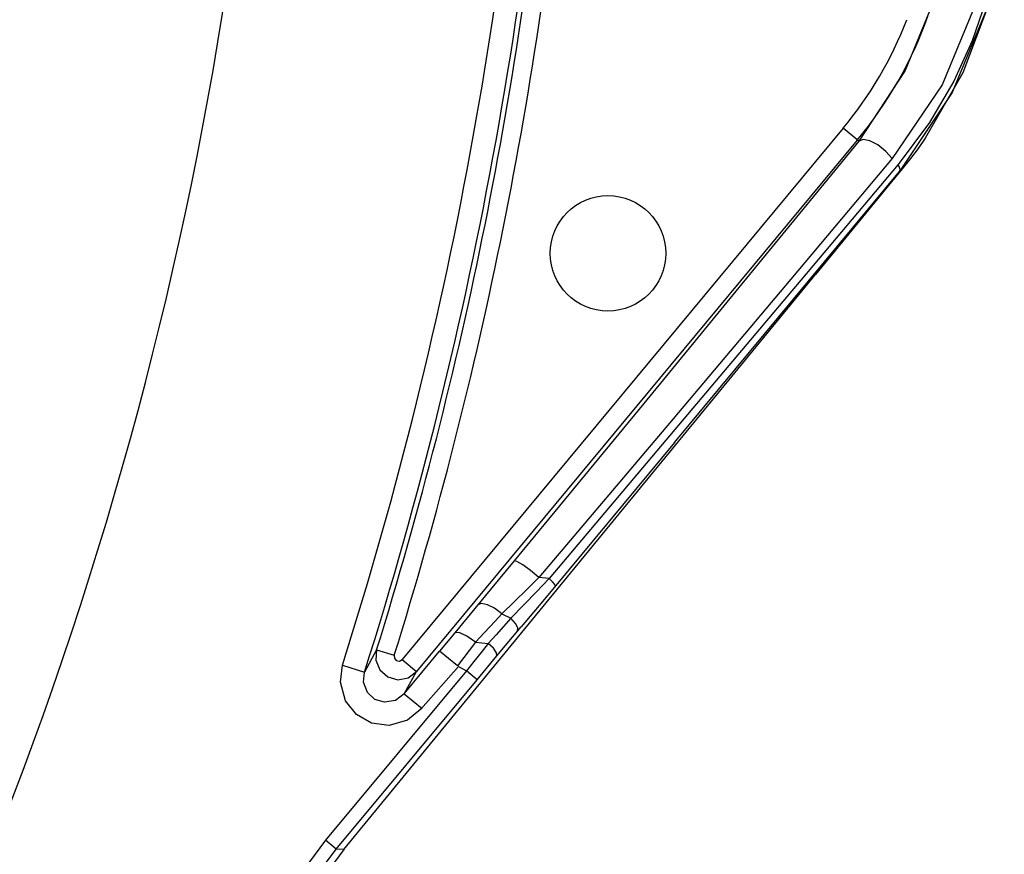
# Model space of a CAD drawing. Extents: x 40.7 to 137.4, y -250.8 to -221.5.
# Tile 144 of 256: x 61.8342 to 61.8862, y -240.148 to -240.1039. Entities that reach past the tile are written whole.
import ezdxf

# ---------------------------------------------------------------- set-up
doc = ezdxf.new("R2010")
doc.units = 0
doc.header["$MEASUREMENT"] = 0
doc.layers.get('0').update_dxf_attribs({"linetype": 'CONTINUOUS'})

msp = doc.modelspace()

# ---------------------------------------------------------------- linework, layer by layer
at = {"color": 6, "linetype": 'Continuous'}
for p, q in [((61.88400558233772, -240.1067055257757), (61.88201080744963, -240.1101617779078)), ((61.88343601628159, -240.1077527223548), (61.8806442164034, -240.1119265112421)), ((61.87766880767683, -240.1096364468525), (61.85437269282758, -240.1377048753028)), ((61.87849514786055, -240.1103222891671), (61.87766880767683, -240.1096364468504)), ((61.87842021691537, -240.1102600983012), (61.85512410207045, -240.1383285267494)), ((61.88201080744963, -240.1101617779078), (61.88163020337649, -240.1106964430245)), ((61.880797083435, -240.1117703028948), (61.87974202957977, -240.1130552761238)), ((61.8806442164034, -240.1119265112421), (61.88079708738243, -240.1117703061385)), ((61.87974202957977, -240.1130552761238), (61.87620706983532, -240.1173678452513)), ((61.85127879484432, -240.1477301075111), (61.87620715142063, -240.1173678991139)), ((61.86868566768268, -240.1249813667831), (61.86159317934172, -240.1333674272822)), ((61.8687615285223, -240.1262408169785), (61.86179629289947, -240.1346113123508)), ((61.86027886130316, -240.1324821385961), (61.85901004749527, -240.1340230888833)), ((61.86213376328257, -240.1334105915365), (61.86146451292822, -240.1341175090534)), ((61.86195415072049, -240.1333956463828), (61.86159317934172, -240.1333674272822)), ((61.86213376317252, -240.1334105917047), (61.86195415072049, -240.1333956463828)), ((61.85901004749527, -240.1340230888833), (61.85715840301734, -240.136281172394)), ((61.86179629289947, -240.1346113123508), (61.86065762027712, -240.1359739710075)), ((61.85927971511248, -240.1356656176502), (61.85872465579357, -240.1362661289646)), ((61.85964079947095, -240.1352772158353), (61.85927971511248, -240.1356656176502)), ((61.8601162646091, -240.1355209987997), (61.85933281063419, -240.1363866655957)), ((61.8596414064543, -240.1352765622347), (61.8601162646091, -240.1355209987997)), ((61.85715840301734, -240.136281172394), (61.8563486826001, -240.1372611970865)), ((61.85872465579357, -240.1362661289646), (61.85824721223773, -240.1367870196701)), ((61.85937544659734, -240.137506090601), (61.86065762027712, -240.1359739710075)), ((61.85824720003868, -240.1367870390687), (61.8572879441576, -240.1380407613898)), ((61.85824719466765, -240.1367870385), (61.85892027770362, -240.1368463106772)), ((61.85933281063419, -240.1363866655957), (61.85892027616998, -240.1368463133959)), ((61.85302022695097, -240.1371866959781), (61.85237619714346, -240.1383664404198)), ((61.85301929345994, -240.1371864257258), (61.8539516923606, -240.1374764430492)), ((61.85447796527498, -240.1395151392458), (61.8563486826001, -240.1372611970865)), ((61.85728794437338, -240.1380407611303), (61.85634868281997, -240.137261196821)), ((61.85437269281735, -240.1377048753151), (61.85512410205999, -240.1383285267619)), ((61.85832401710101, -240.1387675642), (61.85937544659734, -240.137506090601)), ((61.85776067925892, -240.1382994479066), (61.85032450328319, -240.1472475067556)), ((61.85121181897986, -240.137996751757), (61.85237531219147, -240.1383661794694)), ((61.85447796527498, -240.1395151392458), (61.85512410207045, -240.1383285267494)), ((61.8573410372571, -240.1380695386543), (61.85535211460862, -240.1403158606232)), ((61.8573410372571, -240.1380695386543), (61.85776067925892, -240.1382994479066)), ((61.85832400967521, -240.138767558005), (61.85776059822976, -240.1382993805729)), ((61.85088785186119, -240.1477155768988), (61.85832400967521, -240.138767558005)), ((61.85447796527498, -240.1395151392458), (61.85541722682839, -240.1402947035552)), ((61.85088785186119, -240.1477155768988), (61.85032442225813, -240.1472474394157)), ((61.85127893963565, -240.1477297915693), (61.85088785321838, -240.1477155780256))]:
    msp.add_line(p, q, dxfattribs=at)
for points in [[(61.88331110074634, -240.0989015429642), (61.88251922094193, -240.1027376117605), (61.88095142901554, -240.1065921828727), (61.87849514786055, -240.1103222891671)], [(61.8854689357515, -240.0991517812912), (61.8846040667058, -240.1032638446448), (61.88290125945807, -240.1073394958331), (61.88025903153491, -240.1112406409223)], [(61.88596823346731, -240.0991125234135), (61.88567065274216, -240.1010020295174), (61.88518774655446, -240.1029676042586), (61.88448325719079, -240.1050185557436), (61.8835134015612, -240.107150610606), (61.88222964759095, -240.1093391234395), (61.8805815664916, -240.1115448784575)], [(61.88611881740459, -240.0991299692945), (61.88521359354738, -240.1034587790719), (61.88343601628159, -240.1077527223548)], [(61.88618860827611, -240.0990566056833), (61.88541065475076, -240.1029706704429), (61.88400558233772, -240.1067055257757)], [(61.88025900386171, -240.1112406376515), (61.87993399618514, -240.1108568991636), (61.87950093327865, -240.1105144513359), (61.87907999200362, -240.1103013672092), (61.87872900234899, -240.1102329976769), (61.87849615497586, -240.1103229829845)], [(61.87849514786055, -240.1103222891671), (61.87320669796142, -240.1167834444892), (61.86713329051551, -240.124171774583), (61.86027886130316, -240.1324821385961)], [(61.88163020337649, -240.1106964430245), (61.88122585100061, -240.1112330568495), (61.88079708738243, -240.1117703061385)], [(61.88025903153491, -240.1112406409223), (61.87491147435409, -240.1176022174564), (61.86868566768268, -240.1249813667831)], [(61.8805815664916, -240.1115448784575), (61.87514661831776, -240.1179954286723), (61.86877885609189, -240.1255429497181), (61.86213376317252, -240.1334105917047)], [(61.88064428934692, -240.111926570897), (61.88067892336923, -240.1118307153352), (61.88065779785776, -240.1116999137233), (61.88058148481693, -240.1115448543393)], [(61.8687615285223, -240.1262408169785), (61.87505631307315, -240.1186659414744), (61.88064421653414, -240.1119265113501)], [(61.8615935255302, -240.1333677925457), (61.86115292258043, -240.1329979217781), (61.86073701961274, -240.1326936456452), (61.86043028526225, -240.1325130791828), (61.86027944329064, -240.1324825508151)], [(61.85964140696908, -240.1352765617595), (61.86029728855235, -240.1346385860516), (61.86094860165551, -240.1340020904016), (61.86159317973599, -240.1333674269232)], [(61.86246174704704, -240.1338120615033), (61.86243685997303, -240.133734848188), (61.86231936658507, -240.1335922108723), (61.86213339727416, -240.1334103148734)], [(61.86146451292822, -240.1341175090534), (61.8607938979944, -240.1348185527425), (61.86011626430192, -240.1355209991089)], [(61.85964068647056, -240.1352772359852), (61.85925081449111, -240.1349935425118), (61.85887001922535, -240.1348054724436), (61.85855825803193, -240.1347419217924), (61.85836269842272, -240.1348130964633)], [(61.86046700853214, -240.1362017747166), (61.86048788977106, -240.1360332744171), (61.86036420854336, -240.135787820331), (61.8601162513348, -240.1355210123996)], [(61.85824720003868, -240.1367870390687), (61.85777992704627, -240.1364588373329), (61.85738401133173, -240.1362723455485), (61.85715837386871, -240.1362811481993)], [(61.85302022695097, -240.1371866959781), (61.85298159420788, -240.1377395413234), (61.85319126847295, -240.1382512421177), (61.85360498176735, -240.1386179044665), (61.85413772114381, -240.1387648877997), (61.85468106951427, -240.1386618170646), (61.85512358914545, -240.1383280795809)], [(61.85892027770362, -240.1368463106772), (61.85854006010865, -240.1373213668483), (61.85815222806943, -240.1378073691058), (61.85776067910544, -240.1382994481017)], [(61.85937542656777, -240.1375060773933), (61.85936070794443, -240.1373448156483), (61.85919069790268, -240.1371026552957), (61.85892027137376, -240.1368463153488)], [(61.85395172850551, -240.1374763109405), (61.85395450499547, -240.1376301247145), (61.85405741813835, -240.1377579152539), (61.85422205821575, -240.1377905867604), (61.85437269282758, -240.1377048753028)], [(61.85535211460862, -240.1403158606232), (61.85465041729, -240.1409104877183), (61.85368093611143, -240.1411770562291), (61.8527505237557, -240.1410528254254), (61.85195625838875, -240.1406027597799), (61.8513742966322, -240.1398735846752), (61.85110155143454, -240.1388962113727), (61.85121201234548, -240.1379960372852)], [(61.85447745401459, -240.1395146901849), (61.85400855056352, -240.1398650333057), (61.85344010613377, -240.1399602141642), (61.85292705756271, -240.1398034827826), (61.85253474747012, -240.1394429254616), (61.85232670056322, -240.13889609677), (61.85237619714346, -240.1383664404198)], [(61.85032450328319, -240.1472475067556), (61.84876374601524, -240.1493369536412), (61.84742772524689, -240.151576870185), (61.84633079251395, -240.1539429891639)], [(61.84701030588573, -240.1542163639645), (61.84807522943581, -240.1519190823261), (61.84937237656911, -240.1497443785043), (61.85088785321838, -240.1477155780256)], [(61.85127893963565, -240.1477297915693), (61.84979684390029, -240.1497352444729), (61.84852725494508, -240.1518810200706), (61.84748314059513, -240.1541450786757)]]:
    msp.add_lwpolyline(points, dxfattribs=at)
msp.add_circle((61.86524192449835, -240.1162412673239), 0.003052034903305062, dxfattribs=at)
at = {"color": 155}
for radius, start, end in [(0.1953388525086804, 338.0873418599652, 5.732215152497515), (0.1965825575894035, 336.7905330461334, 4.765977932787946), (0.1969391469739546, 336.788972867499, 4.765884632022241), (0.1973534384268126, 336.9312869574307, 3.94733391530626), (0.2083655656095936, 334.4462073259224, 1.479601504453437)]:
    msp.add_arc((61.63913138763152, -240.0706578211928), radius, start, end, dxfattribs=at)
at = {"color": 6, "linetype": 'Continuous'}
for centre, radius, start, end in [((61.63913138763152, -240.0706578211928), 0.2225143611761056, 342.3847142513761, 357.2129499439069), ((61.63913138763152, -240.0706578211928), 0.223735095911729, 342.3845237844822, 357.2129345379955), ((61.63913138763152, -240.0706578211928), 0.2239957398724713, 342.7219941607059, 354.5781794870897), ((61.63913138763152, -240.0706578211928), 0.2249722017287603, 342.7220290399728, 354.578147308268), ((61.86172760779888, -240.0964056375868), 0.02071656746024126, 320.3081496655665, 338.7895728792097), ((61.86172760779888, -240.0964056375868), 0.02169306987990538, 320.3081496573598, 340.3080491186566)]:
    msp.add_arc(centre, radius, start, end, dxfattribs=at)

doc.saveas('drawing.dxf')
